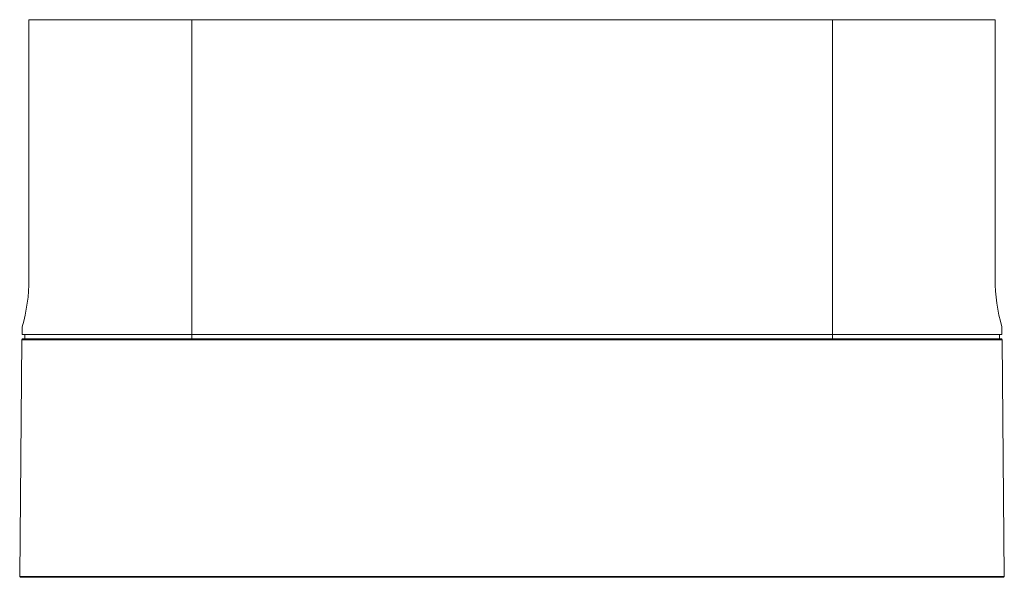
# Model space of a CAD drawing. Extents: x 0 to 841, y 0 to 594.
# Tile 3 of 69: x 192 to 308, y 153 to 218. Entities that reach past the tile are written whole.
import ezdxf

# ---------------------------------------------------------------- set-up
doc = ezdxf.new("R2010")
doc.units = 0

msp = doc.modelspace()

# ---------------------------------------------------------------- linework, layer by layer
at = {"color": 7, "lineweight": 13, "ltscale": 0.47625}
for p, q in [((212.4, 218.17), (193.35, 218.17)), ((287.4, 218.17), (306.45, 218.17))]:
    msp.add_line(p, q, dxfattribs=at)
at = {"color": 7, "lineweight": 13}
for p, q in [((193.35, 187.82), (193.35, 218.17)), ((212.4, 218.17), (287.4, 218.17)), ((212.4, 218.17), (212.4, 181.32)), ((287.4, 181.32), (287.4, 218.17)), ((306.45, 218.17), (306.45, 187.82)), ((212.4, 181.32), (287.4, 181.32)), ((192.51, 180.73), (192.26, 153.02)), ((287.4, 180.82), (212.37, 180.82)), ((287.4, 180.72), (212.37, 180.72)), ((307.29, 180.72), (307.53, 153.02)), ((234.79, 152.92), (206.22, 152.92)), ((287.4, 153.02), (212.36, 153.02)), ((287.4, 152.92), (212.36, 152.92)), ((287.4, 152.92), (307.43, 152.92))]:
    msp.add_line(p, q, dxfattribs=at)
at = {"color": 7, "lineweight": 13, "ltscale": 0.0225}
for p, q in [((192.55, 182.22), (192.55, 181.32)), ((307.25, 182.22), (307.25, 181.32))]:
    msp.add_line(p, q, dxfattribs=at)
at = {"color": 7, "lineweight": 13, "ltscale": 0.49625}
for p, q in [((212.4, 181.32), (192.55, 181.32)), ((287.4, 181.32), (307.25, 181.32))]:
    msp.add_line(p, q, dxfattribs=at)
at = {"color": 7, "lineweight": 13, "ltscale": 0.0125}
for p, q in [((192.85, 181.32), (192.85, 180.82)), ((212.4, 181.32), (212.4, 180.82)), ((287.4, 180.82), (287.4, 181.32)), ((306.95, 181.32), (306.95, 180.82))]:
    msp.add_line(p, q, dxfattribs=at)
at = {"color": 7, "lineweight": 13, "ltscale": 0.0035}
for p, q in [((192.6, 180.82), (192.5, 180.73)), ((307.19, 180.82), (307.29, 180.73))]:
    msp.add_line(p, q, dxfattribs=at)
at = {"color": 7, "lineweight": 13, "ltscale": 0.494264}
msp.add_line((212.37, 180.82), (192.6, 180.82), dxfattribs=at)
at = {"color": 7, "lineweight": 13, "ltscale": 0.48875}
msp.add_line((192.85, 180.82), (212.4, 180.82), dxfattribs=at)
at = {"color": 7, "lineweight": 13, "ltscale": 0.00247}
msp.add_line((212.37, 180.72), (212.37, 180.82), dxfattribs=at)
at = {"color": 7, "lineweight": 13, "ltscale": 0.494771}
msp.add_line((307.19, 180.82), (287.4, 180.82), dxfattribs=at)
at = {"color": 7, "lineweight": 13, "ltscale": 0.002473}
msp.add_line((287.4, 180.72), (287.4, 180.82), dxfattribs=at)
at = {"color": 7, "lineweight": 13, "ltscale": 0.003513}
msp.add_line((307.29, 180.73), (307.19, 180.82), dxfattribs=at)
at = {"color": 7, "lineweight": 13, "ltscale": 0.003532}
for p, q in [((192.26, 153.02), (192.36, 152.92)), ((307.53, 153.02), (307.43, 152.92))]:
    msp.add_line(p, q, dxfattribs=at)
at = {"color": 7, "lineweight": 13, "ltscale": 0.003543}
msp.add_line((192.26, 153.02), (192.36, 152.92), dxfattribs=at)
at = {"color": 7, "lineweight": 13, "ltscale": 0.499988}
msp.add_line((192.36, 152.92), (212.36, 152.92), dxfattribs=at)
at = {"color": 7, "lineweight": 13, "ltscale": 2.86102e-05}
msp.add_line((205, 152.92), (205, 152.92), dxfattribs=at)
at = {"color": 7, "lineweight": 13, "ltscale": 0.054652}
msp.add_line((207.19, 152.92), (205, 152.92), dxfattribs=at)
at = {"color": 7, "lineweight": 13, "ltscale": 0.005032}
msp.add_line((209.69, 153.03), (209.49, 153.03), dxfattribs=at)
at = {"color": 7, "lineweight": 13, "ltscale": 0.036521}
msp.add_line((210.96, 152.92), (209.5, 152.92), dxfattribs=at)
at = {"color": 7, "lineweight": 13, "ltscale": 0.002517}
for p, q in [((212.36, 152.92), (212.36, 153.02)), ((287.4, 152.92), (287.4, 153.02))]:
    msp.add_line(p, q, dxfattribs=at)
at = {"color": 7, "lineweight": 13, "ltscale": 0.012037}
msp.add_line((242.43, 152.92), (241.95, 152.92), dxfattribs=at)
at = {"color": 7, "lineweight": 13, "ltscale": 0.485154}
msp.add_line((261.84, 152.92), (242.43, 152.92), dxfattribs=at)
at = {"color": 7, "lineweight": 13}
for points in [[(212.37, 180.73), (212.12, 180.73), (211.95, 180.73), (211.61, 180.73), (210.81, 180.72), (210.48, 180.72), (209.8, 180.72), (208.76, 180.72), (207.44, 180.73), (205.42, 180.72), (201.99, 180.72), (199.07, 180.72), (197.12, 180.72), (195.18, 180.72), (193.83, 180.72), (192.94, 180.72), (192.65, 180.72), (192.54, 180.73), (192.52, 180.73), (192.51, 180.73), (192.5, 180.73), (192.5, 180.73)], [(307.29, 180.73), (305.34, 180.72), (302.91, 180.72), (299.2, 180.72), (297.13, 180.72), (293.7, 180.72), (292.35, 180.73), (291.22, 180.73), (290.62, 180.72), (289.76, 180.72), (289.34, 180.72), (288.91, 180.72), (288.23, 180.73)], [(209.49, 153.03), (208.44, 153.02), (207.39, 153.02), (205.09, 153.02), (202.49, 153.02), (200.33, 153.02), (198.15, 153.02), (197.25, 153.02), (196.06, 153.02), (195.46, 153.02), (194.91, 153.03), (194.15, 153.02), (193.61, 153.02), (193.45, 153.02), (192.85, 153.02), (192.48, 153.02), (192.3, 153.02), (192.27, 153.02), (192.26, 153.02), (192.26, 153.02), (192.26, 153.02)], [(212.36, 153.02), (212.08, 153.02), (211.8, 153.02), (211.51, 153.02), (211.04, 153.02), (210.17, 153.03), (209.69, 153.03)], [(287.4, 153.02), (287.61, 153.02), (287.76, 153.02), (288.05, 153.02), (288.5, 153.02), (289.3, 153.03), (289.99, 153.03), (291.06, 153.02), (292.44, 153.02), (295.01, 153.02), (298.12, 153.02), (300.48, 153.02), (302.2, 153.03), (303.44, 153.02), (305.08, 153.02), (306.27, 153.02), (306.84, 153.02), (307.22, 153.03), (307.43, 153.02), (307.5, 153.02), (307.52, 153.02), (307.53, 153.02), (307.53, 153.02), (307.53, 153.02)]]:
    msp.add_lwpolyline(points, dxfattribs=at)
for centre, radius, start, end in [((173.35, 187.82), 20, 343.7398, 0), ((326.45, 187.82), 20, 180, 196.2602), ((287.81, 149.96), 30.77, 89.2147, 90.7738)]:
    msp.add_arc(centre, radius, start, end, dxfattribs=at)

doc.saveas('drawing.dxf')
